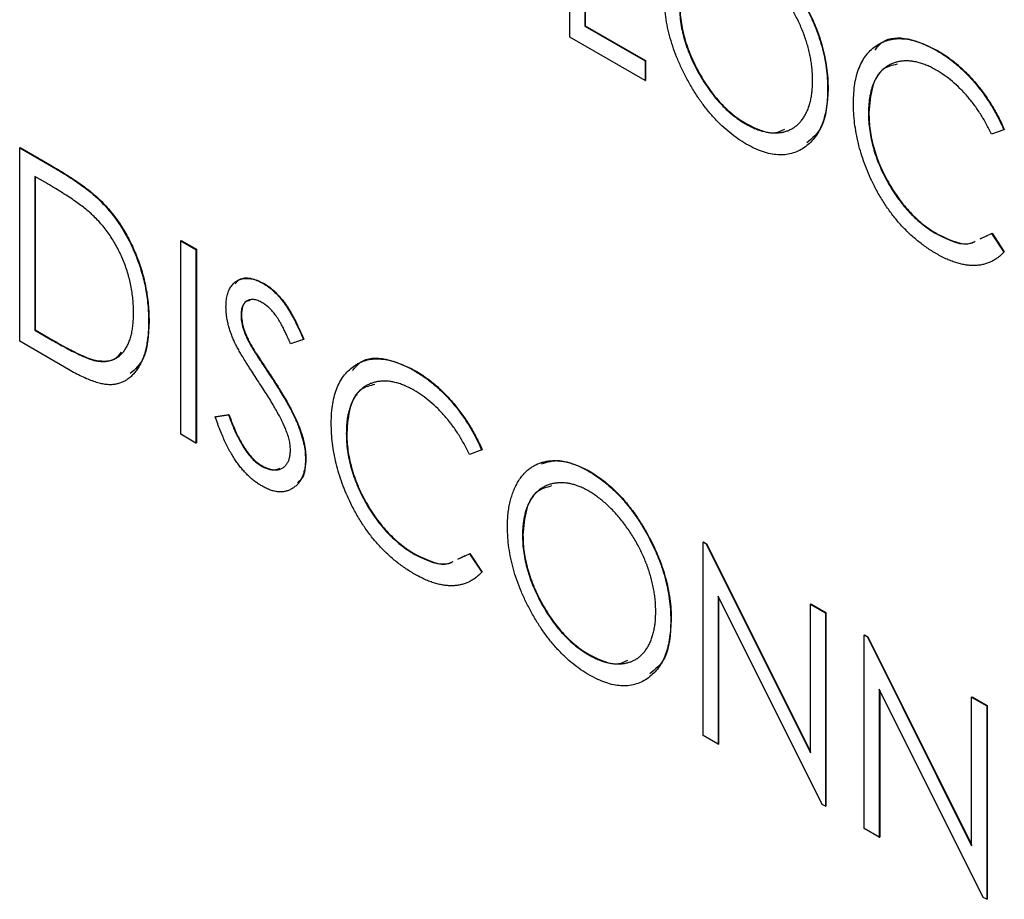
# Model space of a CAD drawing. Header units: millimetres. Extents: x 0 to 420, y 0 to 297.
# Tile 60 of 101: x 327.82 to 331.66, y 205.4 to 208.84. Entities that reach past the tile are written whole.
import ezdxf

# ---------------------------------------------------------------- set-up
doc = ezdxf.new("R2010")
doc.units = ezdxf.units.MM

msp = doc.modelspace()

# ---------------------------------------------------------------- linework, layer by layer
at = {"color": 7, "linetype": 'Continuous', "lineweight": 25}
for p, q in [((329.9647, 208.7713), (329.9647, 209.5275)), ((330.0235, 209.4935), (330.0235, 208.8149)), ((330.0253, 209.4946), (330.0253, 208.816)), ((330.0235, 208.8149), (330.0253, 208.816)), ((330.0235, 208.8149), (330.2586, 208.6792)), ((330.0253, 208.816), (330.2603, 208.6803)), ((330.2586, 208.6017), (329.9647, 208.7713)), ((331.3974, 208.7198), (331.3992, 208.7208)), ((330.2586, 208.6792), (330.2603, 208.6803)), ((330.2586, 208.6792), (330.2586, 208.6017)), ((330.2603, 208.6803), (330.2603, 208.6027)), ((330.2586, 208.6017), (330.2603, 208.6027)), ((330.9722, 208.5681), (330.9739, 208.5691)), ((331.1317, 208.475), (331.1334, 208.476)), ((330.6518, 208.4328), (330.6536, 208.4338)), ((331.6605, 208.4097), (331.6125, 208.392)), ((331.6605, 208.4097), (331.6623, 208.4108)), ((327.8156, 208.3389), (327.8174, 208.3399)), ((327.8156, 207.5828), (327.8156, 208.3389)), ((327.8156, 208.3389), (327.9396, 208.2673)), ((327.8174, 208.3399), (327.9414, 208.2684)), ((327.9396, 208.2673), (327.9414, 208.2684)), ((327.9168, 208.203), (327.8744, 208.2274)), ((327.8744, 208.2274), (327.8744, 207.6264)), ((327.8762, 208.2264), (327.8762, 207.6274)), ((328.1344, 208.1276), (328.1361, 208.1287)), ((331.3995, 208.0012), (331.4013, 208.0022)), ((331.568, 207.9832), (331.6125, 208.0043)), ((331.5697, 207.9842), (331.5965, 207.9968)), ((331.6125, 208.0043), (331.6143, 208.0053)), ((331.6125, 208.0043), (331.6605, 207.9315)), ((331.6143, 208.0053), (331.6623, 207.9326)), ((328.4453, 207.9754), (328.447, 207.9765)), ((328.4453, 207.9754), (328.504, 207.9415)), ((328.4453, 207.2193), (328.4453, 207.9754)), ((328.447, 207.9765), (328.5058, 207.9425)), ((328.504, 207.9415), (328.5058, 207.9425)), ((328.504, 207.9415), (328.504, 207.1854)), ((328.5058, 207.9425), (328.5058, 207.1864)), ((331.6605, 207.9315), (331.6623, 207.9326)), ((328.7668, 207.8092), (328.7685, 207.8102)), ((328.6803, 207.6858), (328.6821, 207.6869)), ((328.3193, 207.6605), (328.3211, 207.6615)), ((327.8744, 207.6264), (327.8762, 207.6274)), ((327.8744, 207.6264), (327.9435, 207.5865)), ((327.8762, 207.6274), (327.9453, 207.5875)), ((328.0058, 207.473), (327.8156, 207.5828)), ((327.9435, 207.5865), (327.9453, 207.5875)), ((328.7184, 207.5662), (328.7201, 207.5672)), ((328.9238, 207.5906), (328.8741, 207.5728)), ((328.9238, 207.5906), (328.9255, 207.5916)), ((328.1158, 207.5063), (328.1175, 207.5073)), ((329.3574, 207.4682), (329.3592, 207.4693)), ((328.796, 207.4461), (328.7978, 207.4471)), ((328.5796, 207.2876), (328.6314, 207.296)), ((328.5796, 207.2876), (328.5813, 207.2886)), ((328.5813, 207.2886), (328.6332, 207.297)), ((328.6314, 207.296), (328.6332, 207.297)), ((329.0917, 207.2234), (329.0934, 207.2245)), ((328.504, 207.1854), (328.4453, 207.2193)), ((328.504, 207.1854), (328.5058, 207.1864)), ((329.6206, 207.1582), (329.5725, 207.1405)), ((329.6206, 207.1582), (329.6223, 207.1592)), ((328.9322, 207.1234), (328.9339, 207.1245)), ((328.7593, 207.0962), (328.761, 207.0972)), ((330.0364, 207.0763), (330.0381, 207.0773)), ((329.7801, 206.8238), (329.7818, 206.8248)), ((330.4852, 206.7978), (330.487, 206.7988)), ((330.4852, 206.0416), (330.4852, 206.7978)), ((330.4852, 206.7978), (330.4976, 206.7907)), ((330.487, 206.7988), (330.4993, 206.7917)), ((330.4976, 206.7907), (330.4993, 206.7917)), ((330.4976, 206.7907), (330.905, 205.9749)), ((330.4993, 206.7917), (330.905, 205.9794)), ((329.3595, 206.7497), (329.3613, 206.7507)), ((329.528, 206.7316), (329.5725, 206.7527)), ((329.5297, 206.7326), (329.5565, 206.7453)), ((329.5725, 206.7527), (329.5743, 206.7537)), ((329.5725, 206.7527), (329.6206, 206.68)), ((329.5743, 206.7537), (329.6223, 206.681)), ((329.6206, 206.68), (329.6223, 206.681)), ((330.9504, 205.7731), (330.544, 206.5869)), ((330.544, 206.5869), (330.544, 206.0077)), ((330.5458, 206.5834), (330.5458, 206.0087)), ((330.905, 206.5555), (330.9068, 206.5565)), ((330.905, 205.9749), (330.905, 206.5555)), ((330.905, 206.5555), (330.9638, 206.5215)), ((330.9068, 206.5565), (330.9655, 206.5226)), ((330.3593, 206.4927), (330.3611, 206.4937)), ((330.9638, 206.5215), (330.9655, 206.5226)), ((330.9638, 206.5215), (330.9638, 205.7654)), ((330.9655, 206.5226), (330.9655, 205.7664)), ((331.1149, 206.4343), (331.1166, 206.4353)), ((331.1149, 205.6781), (331.1149, 206.4343)), ((331.1149, 206.4343), (331.1272, 206.4272)), ((331.1166, 206.4353), (331.129, 206.4282)), ((331.1272, 206.4272), (331.129, 206.4282)), ((331.1272, 206.4272), (331.5346, 205.6114)), ((331.129, 206.4282), (331.5346, 205.6159)), ((330.039, 206.3574), (330.0408, 206.3584)), ((331.58, 205.4096), (331.1736, 206.2235)), ((331.1736, 206.2235), (331.1736, 205.6442)), ((331.1754, 206.2199), (331.1754, 205.6452)), ((331.5346, 206.192), (331.5364, 206.193)), ((331.5346, 205.6114), (331.5346, 206.192)), ((331.5346, 206.192), (331.5934, 206.1581)), ((331.5364, 206.193), (331.5951, 206.1591)), ((331.5934, 206.1581), (331.5951, 206.1591)), ((331.5934, 206.1581), (331.5934, 205.4019)), ((331.5951, 206.1591), (331.5951, 205.4029)), ((330.544, 206.0077), (330.4852, 206.0416)), ((330.544, 206.0077), (330.5458, 206.0087)), ((330.9638, 205.7654), (330.9504, 205.7731)), ((330.9638, 205.7654), (330.9655, 205.7664)), ((331.1736, 205.6442), (331.1149, 205.6781)), ((331.1736, 205.6442), (331.1754, 205.6452)), ((331.5934, 205.4019), (331.58, 205.4096)), ((331.5934, 205.4019), (331.5951, 205.4029))]:
    msp.add_line(p, q, dxfattribs=at)
for points, knots in [([(330.6492, 209.1517), (330.6605, 209.1449), (330.6826, 209.1314), (330.7151, 209.1073), (330.7461, 209.0802), (330.7758, 209.0507), (330.8039, 209.018), (330.8309, 208.9828), (330.8562, 208.9446), (330.8798, 208.9041), (330.9015, 208.8624), (330.9204, 208.8201), (330.9364, 208.778), (330.9495, 208.7358), (330.9598, 208.6936), (330.9669, 208.6514), (330.9714, 208.6093), (330.9719, 208.582), (330.9722, 208.5681)], [0, 0, 0, 0, 0.064112, 0.12603, 0.186709, 0.24615, 0.305771, 0.366051, 0.427384, 0.490821, 0.554635, 0.61692, 0.678954, 0.740666, 0.803314, 0.866858, 0.932414, 1, 1, 1, 1]), ([(330.651, 209.1527), (330.6622, 209.1459), (330.6843, 209.1324), (330.7169, 209.1083), (330.7478, 209.0812), (330.7776, 209.0517), (330.8057, 209.019), (330.8326, 208.9838), (330.8579, 208.9456), (330.8816, 208.9051), (330.9032, 208.8634), (330.9221, 208.8212), (330.9382, 208.779), (330.9512, 208.7368), (330.9615, 208.6946), (330.9687, 208.6524), (330.9731, 208.6103), (330.9736, 208.583), (330.9739, 208.5691)], [0, 0, 0, 0, 0.064112, 0.12603, 0.186709, 0.24615, 0.305771, 0.366051, 0.427384, 0.490821, 0.554635, 0.61692, 0.678954, 0.740666, 0.803314, 0.866858, 0.932414, 1, 1, 1, 1]), ([(330.9134, 208.6022), (330.9133, 208.6096), (330.9131, 208.6242), (330.9115, 208.6466), (330.9087, 208.6692), (330.9051, 208.6918), (330.9002, 208.7145), (330.8944, 208.7372), (330.8874, 208.76), (330.8795, 208.7829), (330.8706, 208.8056), (330.8607, 208.828), (330.8499, 208.8499), (330.8384, 208.8715), (330.8259, 208.8927), (330.8126, 208.9134), (330.7984, 208.9338), (330.7834, 208.9536), (330.7678, 208.9727), (330.752, 208.9906), (330.7359, 209.0073), (330.7196, 209.0231), (330.7029, 209.0373), (330.6861, 209.0503), (330.6691, 209.0624), (330.6576, 209.0692), (330.6518, 209.0726)], [0, 0, 0, 0, 0.044923, 0.089057, 0.132287, 0.174986, 0.217144, 0.258769, 0.300532, 0.342498, 0.384141, 0.425372, 0.466388, 0.507179, 0.548135, 0.589217, 0.630842, 0.673193, 0.715487, 0.757043, 0.79776, 0.838207, 0.878693, 0.918916, 0.959101, 1, 1, 1, 1]), ([(330.6542, 208.3539), (330.6432, 208.3606), (330.6215, 208.3738), (330.5896, 208.3979), (330.559, 208.4244), (330.5297, 208.454), (330.5018, 208.4864), (330.4752, 208.5218), (330.45, 208.5599), (330.4263, 208.6003), (330.4049, 208.6421), (330.3858, 208.6842), (330.3699, 208.7263), (330.3569, 208.7681), (330.3465, 208.8098), (330.3394, 208.8512), (330.3349, 208.8926), (330.3344, 208.9193), (330.3341, 208.9328)], [0, 0, 0, 0, 0.063524, 0.1248797, 0.1851554, 0.2448328, 0.3046269, 0.3650375, 0.4271695, 0.4912698, 0.5555883, 0.6186682, 0.681008, 0.7429033, 0.8052492, 0.8684741, 0.9332171, 1, 1, 1, 1]), ([(330.3929, 208.8992), (330.3931, 208.8881), (330.3935, 208.8664), (330.3972, 208.8328), (330.403, 208.7992), (330.4115, 208.7655), (330.4221, 208.7316), (330.4354, 208.6977), (330.4508, 208.6638), (330.4685, 208.6302), (330.4878, 208.5977), (330.5083, 208.567), (330.5299, 208.5388), (330.5524, 208.5128), (330.5758, 208.489), (330.6003, 208.4679), (330.6258, 208.4485), (330.6431, 208.4381), (330.6518, 208.4328)], [0, 0, 0, 0, 0.06753, 0.132738, 0.196163, 0.25879, 0.321017, 0.383435, 0.446363, 0.511011, 0.575079, 0.637133, 0.697793, 0.757163, 0.816573, 0.8765, 0.937463, 1, 1, 1, 1]), ([(330.3947, 208.9002), (330.3949, 208.8892), (330.3953, 208.8675), (330.399, 208.8339), (330.4048, 208.8003), (330.4133, 208.7665), (330.4239, 208.7326), (330.4371, 208.6988), (330.4526, 208.6648), (330.4703, 208.6312), (330.4895, 208.5987), (330.5101, 208.5681), (330.5316, 208.5398), (330.5541, 208.5139), (330.5776, 208.49), (330.6021, 208.4689), (330.6275, 208.4496), (330.6448, 208.4391), (330.6536, 208.4338)], [0, 0, 0, 0, 0.06753, 0.132738, 0.196163, 0.25879, 0.321017, 0.383435, 0.446363, 0.511011, 0.575079, 0.637133, 0.697793, 0.757163, 0.816573, 0.8765, 0.937463, 1, 1, 1, 1]), ([(331.0729, 208.5141), (331.0732, 208.5275), (331.0737, 208.5539), (331.0781, 208.5906), (331.0853, 208.6241), (331.0954, 208.6541), (331.1085, 208.6809), (331.1245, 208.7042), (331.1435, 208.7243), (331.165, 208.7409), (331.1886, 208.7537), (331.2141, 208.7623), (331.2411, 208.7661), (331.2695, 208.766), (331.2994, 208.7612), (331.3308, 208.7517), (331.3636, 208.7383), (331.386, 208.726), (331.3974, 208.7198)], [0, 0, 0, 0, 0.067236, 0.132194, 0.195391, 0.257388, 0.318778, 0.380515, 0.442528, 0.505942, 0.569171, 0.630524, 0.690882, 0.750747, 0.811024, 0.872201, 0.934998, 1, 1, 1, 1]), ([(331.1561, 208.7204), (331.1658, 208.7323), (331.1963, 208.7697), (331.2846, 208.7744), (331.361, 208.7387), (331.3992, 208.7208)], [0, 0, 0, 0, 0.1890929, 0.5943229, 1, 1, 1, 1]), ([(331.3974, 208.7198), (331.4043, 208.7157), (331.418, 208.7076), (331.4383, 208.6939), (331.4581, 208.6791), (331.4774, 208.6634), (331.4962, 208.6468), (331.5144, 208.629), (331.5322, 208.6102), (331.5494, 208.5906), (331.566, 208.5702), (331.5818, 208.549), (331.5969, 208.5273), (331.6113, 208.505), (331.6247, 208.4821), (331.6375, 208.4585), (331.6496, 208.4344), (331.6569, 208.418), (331.6605, 208.4097)], [0, 0, 0, 0, 0.067002, 0.132942, 0.197212, 0.260814, 0.32354, 0.38588, 0.447839, 0.509647, 0.571537, 0.632443, 0.693319, 0.753787, 0.814645, 0.875557, 0.937659, 1, 1, 1, 1]), ([(331.3992, 208.7208), (331.4061, 208.7167), (331.4198, 208.7086), (331.4401, 208.6949), (331.4599, 208.6801), (331.4791, 208.6644), (331.498, 208.6479), (331.5162, 208.63), (331.534, 208.6113), (331.5512, 208.5916), (331.5678, 208.5712), (331.5836, 208.55), (331.5986, 208.5283), (331.613, 208.506), (331.6265, 208.4831), (331.6393, 208.4595), (331.6514, 208.4354), (331.6587, 208.419), (331.6623, 208.4108)], [0, 0, 0, 0, 0.067002, 0.132942, 0.197212, 0.260814, 0.32354, 0.38588, 0.447839, 0.509647, 0.571537, 0.632443, 0.693319, 0.753787, 0.814645, 0.875557, 0.937659, 1, 1, 1, 1]), ([(331.3958, 208.6431), (331.3898, 208.6465), (331.378, 208.6532), (331.3603, 208.6611), (331.3429, 208.6679), (331.3259, 208.673), (331.3092, 208.6765), (331.2928, 208.6787), (331.2769, 208.6791), (331.2613, 208.6782), (331.2464, 208.6755), (331.2322, 208.6717), (331.2189, 208.6662), (331.2064, 208.6595), (331.1949, 208.6513), (331.1842, 208.6416), (331.1744, 208.6305), (331.1655, 208.618), (331.1574, 208.6044), (331.1507, 208.5893), (331.1446, 208.5734), (331.1401, 208.5558), (331.1361, 208.5375), (331.1336, 208.5178), (331.1319, 208.497), (331.1318, 208.4824), (331.1317, 208.475)], [0, 0, 0, 0, 0.042054, 0.083393, 0.124454, 0.165461, 0.206316, 0.247114, 0.288563, 0.330315, 0.372018, 0.413257, 0.453959, 0.494537, 0.53495, 0.575397, 0.616502, 0.657759, 0.699337, 0.740877, 0.782508, 0.824785, 0.867453, 0.910542, 0.954879, 1, 1, 1, 1]), ([(331.2431, 208.6657), (331.2242, 208.6613), (331.1795, 208.6509), (331.1413, 208.5793), (331.1361, 208.5104), (331.1334, 208.476)], [0, 0, 0, 0, 0.267695, 0.633654, 1, 1, 1, 1]), ([(331.6125, 208.392), (331.6092, 208.399), (331.6026, 208.4128), (331.5918, 208.4331), (331.5807, 208.4527), (331.5692, 208.4718), (331.5569, 208.49), (331.5443, 208.5076), (331.5311, 208.5246), (331.513, 208.5463), (331.4893, 208.5719), (331.4593, 208.5991), (331.428, 208.6235), (331.4067, 208.6365), (331.3958, 208.6431)], [0, 0, 0, 0, 0.065249, 0.129752, 0.19303, 0.255253, 0.317083, 0.378287, 0.439499, 0.500949, 0.623295, 0.74628, 0.871322, 1, 1, 1, 1]), ([(330.6518, 208.4328), (330.6577, 208.4295), (330.6695, 208.4229), (330.6869, 208.4149), (330.7041, 208.4083), (330.7208, 208.4034), (330.7372, 208.3999), (330.7534, 208.3976), (330.7691, 208.3973), (330.7844, 208.3982), (330.7992, 208.4007), (330.8132, 208.4046), (330.8263, 208.4101), (330.8386, 208.4169), (330.8501, 208.4252), (330.8607, 208.435), (330.8706, 208.4461), (330.8795, 208.4589), (330.8874, 208.4729), (330.8944, 208.4879), (330.9002, 208.5043), (330.9051, 208.5215), (330.9087, 208.5402), (330.9115, 208.5596), (330.9131, 208.5804), (330.9133, 208.5949), (330.9134, 208.6022)], [0, 0, 0, 0, 0.0416607, 0.0828817, 0.123552, 0.1641767, 0.2042732, 0.2448897, 0.2858688, 0.3271544, 0.3686515, 0.4094304, 0.4501147, 0.4906866, 0.5311093, 0.5720152, 0.6133377, 0.6553475, 0.697698, 0.7398627, 0.7819053, 0.8244888, 0.8673196, 0.9106824, 0.9549476, 1, 1, 1, 1]), ([(330.9722, 208.5681), (330.9719, 208.5547), (330.9714, 208.5282), (330.9669, 208.4914), (330.9597, 208.4578), (330.9496, 208.4274), (330.9366, 208.4002), (330.9204, 208.3766), (330.9016, 208.3559), (330.8801, 208.3389), (330.8566, 208.3255), (330.8314, 208.3165), (330.8051, 208.3114), (330.7773, 208.3112), (330.7484, 208.315), (330.7181, 208.3237), (330.6866, 208.3362), (330.6651, 208.3479), (330.6542, 208.3539)], [0, 0, 0, 0, 0.067668, 0.133292, 0.19714, 0.260013, 0.322488, 0.385059, 0.448295, 0.51269, 0.576673, 0.638498, 0.698729, 0.757967, 0.817157, 0.876594, 0.937343, 1, 1, 1, 1]), ([(330.9739, 208.5691), (330.9705, 208.5135), (330.9647, 208.4199), (330.9118, 208.3763), (330.8904, 208.3586)], [0, 0, 0, 0, 0.594343, 1, 1, 1, 1]), ([(331.1494, 208.2003), (331.1432, 208.2133), (331.1309, 208.2391), (331.1156, 208.2783), (331.1023, 208.3176), (331.0916, 208.3569), (331.0832, 208.3963), (331.0771, 208.4358), (331.0735, 208.4753), (331.0731, 208.501), (331.0729, 208.5141)], [0, 0, 0, 0, 0.1222538, 0.2434203, 0.364291, 0.4862731, 0.6097936, 0.736233, 0.8658433, 1, 1, 1, 1]), ([(331.1317, 208.475), (331.1319, 208.4637), (331.1323, 208.4415), (331.136, 208.4073), (331.1417, 208.3732), (331.1503, 208.339), (331.1608, 208.3049), (331.1741, 208.2708), (331.1895, 208.2368), (331.2073, 208.2032), (331.2269, 208.1707), (331.2477, 208.1398), (331.2701, 208.1113), (331.2935, 208.0847), (331.3182, 208.0604), (331.3442, 208.0384), (331.3714, 208.0181), (331.39, 208.0069), (331.3995, 208.0012)], [0, 0, 0, 0, 0.067402, 0.132225, 0.195291, 0.256964, 0.318228, 0.379385, 0.441024, 0.503862, 0.566597, 0.627855, 0.688166, 0.748276, 0.808707, 0.870424, 0.93412, 1, 1, 1, 1]), ([(331.1334, 208.476), (331.1336, 208.4647), (331.1341, 208.4425), (331.1377, 208.4083), (331.1435, 208.3742), (331.1521, 208.34), (331.1626, 208.3059), (331.1759, 208.2718), (331.1913, 208.2378), (331.2091, 208.2042), (331.2286, 208.1717), (331.2495, 208.1408), (331.2719, 208.1123), (331.2953, 208.0858), (331.32, 208.0614), (331.346, 208.0394), (331.3732, 208.0191), (331.3918, 208.0079), (331.4013, 208.0022)], [0, 0, 0, 0, 0.067402, 0.132225, 0.195291, 0.256964, 0.318228, 0.379385, 0.441024, 0.503862, 0.566597, 0.627855, 0.688166, 0.748276, 0.808707, 0.870424, 0.93412, 1, 1, 1, 1]), ([(330.6536, 208.4338), (330.6948, 208.4137), (330.7523, 208.3855), (330.7929, 208.4063), (330.8045, 208.4122)], [0, 0, 0, 0, 0.716108, 1, 1, 1, 1]), ([(327.9396, 208.2673), (327.9504, 208.261), (327.9712, 208.2488), (328.0013, 208.2303), (328.0291, 208.2121), (328.0547, 208.1944), (328.0779, 208.1773), (328.0989, 208.1605), (328.1175, 208.1443), (328.129, 208.133), (328.1344, 208.1276)], [0, 0, 0, 0, 0.164344, 0.316794, 0.458147, 0.588563, 0.707492, 0.815269, 0.912897, 1, 1, 1, 1]), ([(327.9414, 208.2684), (327.9522, 208.262), (327.973, 208.2498), (328.0031, 208.2313), (328.0309, 208.2132), (328.0564, 208.1954), (328.0797, 208.1783), (328.1006, 208.1615), (328.1193, 208.1453), (328.1307, 208.134), (328.1361, 208.1287)], [0, 0, 0, 0, 0.164344, 0.316794, 0.458147, 0.588563, 0.707492, 0.815269, 0.912897, 1, 1, 1, 1]), ([(328.1018, 208.0749), (328.0968, 208.0796), (328.086, 208.0895), (328.0685, 208.1037), (328.0488, 208.1187), (328.0268, 208.1344), (328.0025, 208.1506), (327.9759, 208.1676), (327.9471, 208.1853), (327.9271, 208.1969), (327.9168, 208.203)], [0, 0, 0, 0, 0.084774, 0.180312, 0.28709, 0.406015, 0.536482, 0.678682, 0.833402, 1, 1, 1, 1]), ([(331.3982, 207.9244), (331.3917, 207.9282), (331.3789, 207.9357), (331.3599, 207.9485), (331.3415, 207.9616), (331.3236, 207.9756), (331.3061, 207.9902), (331.2893, 208.0057), (331.2729, 208.0219), (331.257, 208.0387), (331.2417, 208.0564), (331.2269, 208.0748), (331.2126, 208.0939), (331.1989, 208.1137), (331.1857, 208.1343), (331.1729, 208.1555), (331.1608, 208.1776), (331.1532, 208.1927), (331.1494, 208.2003)], [0, 0, 0, 0, 0.068335, 0.135464, 0.200567, 0.264774, 0.327263, 0.389343, 0.450083, 0.510699, 0.570569, 0.630747, 0.691051, 0.751063, 0.812002, 0.873718, 0.936106, 1, 1, 1, 1]), ([(328.1344, 208.1276), (328.1415, 208.1202), (328.1555, 208.1054), (328.1755, 208.0815), (328.1943, 208.0565), (328.2122, 208.0305), (328.2284, 208.0032), (328.2438, 207.9751), (328.2577, 207.9457), (328.2706, 207.9154), (328.2821, 207.8845), (328.2921, 207.8531), (328.3005, 207.8216), (328.3075, 207.7897), (328.3126, 207.7577), (328.3167, 207.7253), (328.3188, 207.6927), (328.3192, 207.6714), (328.3193, 207.6605)], [0, 0, 0, 0, 0.059398, 0.117804, 0.175649, 0.233437, 0.291249, 0.349576, 0.409329, 0.470372, 0.532591, 0.595119, 0.658625, 0.723231, 0.789405, 0.857649, 0.927742, 1, 1, 1, 1]), ([(328.1361, 208.1287), (328.1432, 208.1212), (328.1573, 208.1065), (328.1773, 208.0825), (328.1961, 208.0575), (328.214, 208.0316), (328.2301, 208.0042), (328.2456, 207.9761), (328.2595, 207.9467), (328.2724, 207.9164), (328.2839, 207.8855), (328.2939, 207.8542), (328.3022, 207.8226), (328.3093, 207.7908), (328.3144, 207.7588), (328.3184, 207.7263), (328.3206, 207.6938), (328.3209, 207.6724), (328.3211, 207.6615)], [0, 0, 0, 0, 0.059398, 0.117804, 0.175649, 0.233437, 0.291249, 0.349576, 0.409329, 0.470372, 0.532591, 0.595119, 0.658625, 0.723231, 0.789405, 0.857649, 0.927742, 1, 1, 1, 1]), ([(328.2606, 207.6946), (328.2604, 207.7035), (328.2602, 207.721), (328.2582, 207.7477), (328.2549, 207.774), (328.2503, 207.8002), (328.2445, 207.8262), (328.2372, 207.852), (328.2287, 207.8776), (328.2189, 207.9028), (328.2079, 207.9274), (328.1959, 207.9513), (328.1827, 207.9742), (328.1687, 207.9963), (328.1535, 208.0174), (328.1373, 208.0377), (328.12, 208.0569), (328.108, 208.0689), (328.1018, 208.0749)], [0, 0, 0, 0, 0.072235, 0.141829, 0.209054, 0.274618, 0.338839, 0.40167, 0.463864, 0.525432, 0.586208, 0.645431, 0.704074, 0.762298, 0.820336, 0.879142, 0.938766, 1, 1, 1, 1]), ([(331.3995, 208.0012), (331.4481, 207.9776), (331.5046, 207.9502), (331.5431, 207.9711), (331.5485, 207.974)], [0, 0, 0, 0, 0.861103, 1, 1, 1, 1]), ([(331.4013, 208.0022), (331.45, 207.9785), (331.5057, 207.9513), (331.5437, 207.9716), (331.5484, 207.9741)], [0, 0, 0, 0, 0.8747307, 1, 1, 1, 1]), ([(331.6605, 207.9315), (331.6568, 207.9276), (331.6492, 207.9196), (331.6369, 207.9094), (331.6239, 207.9007), (331.6101, 207.8934), (331.5958, 207.8874), (331.5806, 207.8831), (331.5648, 207.8802), (331.5484, 207.8789), (331.5313, 207.879), (331.5138, 207.8808), (331.4957, 207.8841), (331.4771, 207.8889), (331.4581, 207.8953), (331.4386, 207.9035), (331.4186, 207.913), (331.405, 207.9206), (331.3982, 207.9244)], [0, 0, 0, 0, 0.063576, 0.126691, 0.188634, 0.249942, 0.311426, 0.372445, 0.433495, 0.495161, 0.556733, 0.61789, 0.679838, 0.742002, 0.804922, 0.868441, 0.933689, 1, 1, 1, 1]), ([(328.6215, 207.7166), (328.6218, 207.7245), (328.6222, 207.74), (328.6259, 207.761), (328.6316, 207.7797), (328.6397, 207.7958), (328.6502, 207.8088), (328.6623, 207.8192), (328.6768, 207.8255), (328.6927, 207.8291), (328.71, 207.8292), (328.7282, 207.8263), (328.7473, 207.8195), (328.7602, 207.8127), (328.7668, 207.8092)], [0, 0, 0, 0, 0.088291, 0.174419, 0.258423, 0.342317, 0.425287, 0.506935, 0.587922, 0.670559, 0.753145, 0.834844, 0.916686, 1, 1, 1, 1]), ([(328.6581, 207.808), (328.6628, 207.8141), (328.6768, 207.8318), (328.7174, 207.8332), (328.7515, 207.8179), (328.7685, 207.8102)], [0, 0, 0, 0, 0.206181, 0.603213, 1, 1, 1, 1]), ([(328.7668, 207.8092), (328.7737, 207.8049), (328.7876, 207.7963), (328.8079, 207.7792), (328.8275, 207.7591), (328.8432, 207.7401), (328.8555, 207.723), (328.865, 207.7085), (328.8743, 207.6925), (328.8841, 207.6751), (328.8939, 207.6561), (328.9039, 207.6356), (328.9138, 207.6136), (328.9204, 207.5984), (328.9238, 207.5906)], [0, 0, 0, 0, 0.103822, 0.2059191, 0.309231, 0.4156525, 0.4722204, 0.5328577, 0.5978194, 0.6678575, 0.7431765, 0.8234483, 0.9089421, 1, 1, 1, 1]), ([(328.7685, 207.8102), (328.7755, 207.8059), (328.7893, 207.7973), (328.8097, 207.7802), (328.8292, 207.7601), (328.845, 207.7411), (328.8572, 207.724), (328.8667, 207.7096), (328.8761, 207.6935), (328.8859, 207.6761), (328.8956, 207.6571), (328.9057, 207.6366), (328.9156, 207.6146), (328.9221, 207.5994), (328.9255, 207.5916)], [0, 0, 0, 0, 0.103822, 0.2059191, 0.309231, 0.4156525, 0.4722204, 0.5328577, 0.5978194, 0.6678575, 0.7431765, 0.8234483, 0.9089421, 1, 1, 1, 1]), ([(328.7633, 207.7336), (328.7575, 207.7368), (328.7462, 207.7428), (328.7301, 207.7465), (328.7156, 207.7461), (328.7032, 207.7411), (328.6931, 207.7324), (328.6855, 207.7203), (328.6811, 207.7046), (328.6806, 207.6922), (328.6803, 207.6858)], [0, 0, 0, 0, 0.133507, 0.258557, 0.380724, 0.504971, 0.628085, 0.748901, 0.871477, 1, 1, 1, 1]), ([(328.7146, 207.7424), (328.7096, 207.7415), (328.6966, 207.7389), (328.6845, 207.7186), (328.6829, 207.6974), (328.6821, 207.6869)], [0, 0, 0, 0, 0.2366113, 0.618156, 1, 1, 1, 1]), ([(328.8741, 207.5728), (328.8713, 207.5791), (328.8659, 207.5914), (328.8579, 207.609), (328.8502, 207.6251), (328.8427, 207.6397), (328.8356, 207.6529), (328.8288, 207.6648), (328.8223, 207.6752), (328.8141, 207.687), (328.8038, 207.6999), (328.7908, 207.7135), (328.7773, 207.7249), (328.768, 207.7307), (328.7633, 207.7336)], [0, 0, 0, 0, 0.102557, 0.196911, 0.284395, 0.364416, 0.437215, 0.503536, 0.563602, 0.61645, 0.714669, 0.808954, 0.904132, 1, 1, 1, 1]), ([(328.1158, 207.5063), (328.1212, 207.5056), (328.1321, 207.5041), (328.1478, 207.5038), (328.1624, 207.5058), (328.1763, 207.5092), (328.189, 207.5151), (328.201, 207.5226), (328.2121, 207.5318), (328.2221, 207.5432), (328.2312, 207.5562), (328.239, 207.571), (328.2458, 207.5873), (328.2511, 207.6056), (328.2555, 207.6253), (328.2585, 207.6468), (328.2601, 207.67), (328.2604, 207.6863), (328.2606, 207.6946)], [0, 0, 0, 0, 0.059658, 0.118319, 0.176002, 0.23344, 0.290884, 0.349178, 0.408074, 0.468667, 0.53039, 0.592632, 0.655752, 0.720395, 0.787156, 0.855716, 0.926408, 1, 1, 1, 1]), ([(328.6538, 207.5828), (328.6512, 207.5888), (328.6461, 207.6005), (328.6395, 207.618), (328.634, 207.6353), (328.6296, 207.6521), (328.626, 207.6688), (328.6233, 207.6851), (328.6219, 207.7011), (328.6217, 207.7114), (328.6215, 207.7166)], [0, 0, 0, 0, 0.1308768, 0.2577192, 0.3823161, 0.5066263, 0.6283018, 0.7515267, 0.8754702, 1, 1, 1, 1]), ([(328.6803, 207.6858), (328.6804, 207.6817), (328.6806, 207.6735), (328.6823, 207.6606), (328.6848, 207.6473), (328.6883, 207.6333), (328.6934, 207.6184), (328.7002, 207.6022), (328.7085, 207.5846), (328.715, 207.5725), (328.7184, 207.5662)], [0, 0, 0, 0, 0.110385, 0.220503, 0.331137, 0.443585, 0.563154, 0.695062, 0.839762, 1, 1, 1, 1]), ([(328.6821, 207.6869), (328.6822, 207.6828), (328.6824, 207.6746), (328.6841, 207.6616), (328.6865, 207.6483), (328.6901, 207.6343), (328.6952, 207.6194), (328.702, 207.6032), (328.7103, 207.5856), (328.7167, 207.5735), (328.7201, 207.5672)], [0, 0, 0, 0, 0.110385, 0.220503, 0.331137, 0.443585, 0.563154, 0.695062, 0.839762, 1, 1, 1, 1]), ([(328.3193, 207.6605), (328.3192, 207.6513), (328.3189, 207.633), (328.3173, 207.6068), (328.314, 207.5824), (328.3099, 207.5592), (328.3043, 207.5379), (328.2979, 207.5177), (328.2898, 207.4996), (328.2808, 207.4828), (328.2707, 207.4679), (328.2599, 207.4546), (328.2485, 207.443), (328.2361, 207.4336), (328.2232, 207.4256), (328.2093, 207.4199), (328.1949, 207.4158), (328.1796, 207.4133), (328.1632, 207.413), (328.1453, 207.415), (328.1258, 207.4194), (328.1048, 207.4257), (328.0823, 207.4342), (328.0582, 207.4451), (328.0325, 207.4578), (328.0149, 207.4678), (328.0058, 207.473)], [0, 0, 0, 0, 0.047591, 0.093744, 0.138658, 0.182637, 0.225674, 0.268046, 0.309925, 0.35122, 0.391858, 0.430949, 0.469216, 0.506063, 0.542432, 0.578163, 0.613445, 0.648473, 0.684358, 0.722083, 0.761938, 0.803977, 0.848876, 0.896245, 0.946758, 1, 1, 1, 1]), ([(328.3211, 207.6615), (328.3188, 207.6063), (328.315, 207.5162), (328.2659, 207.4733), (328.2469, 207.4566)], [0, 0, 0, 0, 0.612534, 1, 1, 1, 1]), ([(327.9435, 207.5865), (327.9535, 207.5808), (327.9726, 207.5698), (328.0001, 207.5549), (328.0252, 207.5419), (328.048, 207.5308), (328.0683, 207.5218), (328.0863, 207.5144), (328.1019, 207.5093), (328.1114, 207.5072), (328.1158, 207.5063)], [0, 0, 0, 0, 0.172244, 0.330193, 0.475432, 0.606548, 0.724426, 0.829129, 0.920407, 1, 1, 1, 1]), ([(327.9453, 207.5875), (327.9553, 207.5818), (327.9744, 207.5709), (328.0019, 207.5559), (328.027, 207.5429), (328.0497, 207.5318), (328.0701, 207.5228), (328.0881, 207.5155), (328.1037, 207.5103), (328.1131, 207.5083), (328.1175, 207.5073)], [0, 0, 0, 0, 0.172244, 0.330193, 0.475432, 0.606548, 0.724426, 0.829129, 0.920407, 1, 1, 1, 1]), ([(328.7485, 207.4253), (328.7425, 207.4345), (328.7309, 207.4521), (328.7146, 207.4775), (328.7, 207.5006), (328.6873, 207.5214), (328.6763, 207.54), (328.667, 207.5562), (328.6596, 207.5703), (328.6556, 207.5789), (328.6538, 207.5828)], [0, 0, 0, 0, 0.179535, 0.344506, 0.492131, 0.62464, 0.742099, 0.843179, 0.92954, 1, 1, 1, 1]), ([(328.7201, 207.5672), (328.7214, 207.565), (328.7244, 207.5597), (328.7299, 207.5509), (328.7371, 207.5395), (328.7459, 207.5258), (328.7564, 207.5094), (328.7688, 207.4909), (328.7827, 207.4698), (328.7926, 207.4549), (328.7978, 207.4471)], [0, 0, 0, 0, 0.053039, 0.126288, 0.218872, 0.334457, 0.469409, 0.625738, 0.802267, 1, 1, 1, 1]), ([(328.1175, 207.5073), (328.1435, 207.5054), (328.1833, 207.5025), (328.2059, 207.5311), (328.2137, 207.541)], [0, 0, 0, 0, 0.65481, 1, 1, 1, 1]), ([(328.7184, 207.5662), (328.7196, 207.564), (328.7226, 207.5587), (328.7282, 207.5499), (328.7353, 207.5385), (328.7442, 207.5247), (328.7547, 207.5084), (328.767, 207.4899), (328.7809, 207.4688), (328.7908, 207.4539), (328.796, 207.4461)], [0, 0, 0, 0, 0.053039, 0.126288, 0.218872, 0.334457, 0.469409, 0.625738, 0.802267, 1, 1, 1, 1]), ([(329.0329, 207.2625), (329.0332, 207.276), (329.0337, 207.3024), (329.0381, 207.3391), (329.0453, 207.3725), (329.0555, 207.4026), (329.0685, 207.4294), (329.0846, 207.4527), (329.1035, 207.4727), (329.125, 207.4894), (329.1486, 207.5022), (329.1741, 207.5108), (329.2011, 207.5145), (329.2295, 207.5145), (329.2594, 207.5096), (329.2908, 207.5002), (329.3237, 207.4867), (329.346, 207.4745), (329.3574, 207.4682)], [0, 0, 0, 0, 0.0672364, 0.1321945, 0.1953912, 0.2573879, 0.3187784, 0.3805149, 0.4425281, 0.5059416, 0.569171, 0.6305244, 0.6908816, 0.7507471, 0.8110237, 0.8722015, 0.9349983, 1, 1, 1, 1]), ([(329.1161, 207.4688), (329.1258, 207.4807), (329.1563, 207.5181), (329.2446, 207.5228), (329.321, 207.4871), (329.3592, 207.4693)], [0, 0, 0, 0, 0.1890991, 0.5943256, 1, 1, 1, 1]), ([(329.3574, 207.4682), (329.3643, 207.4641), (329.378, 207.456), (329.3983, 207.4423), (329.4181, 207.4275), (329.4374, 207.4118), (329.4562, 207.3953), (329.4745, 207.3774), (329.4922, 207.3587), (329.5094, 207.339), (329.526, 207.3186), (329.5418, 207.2974), (329.5569, 207.2757), (329.5713, 207.2535), (329.5847, 207.2305), (329.5976, 207.207), (329.6096, 207.1828), (329.6169, 207.1664), (329.6206, 207.1582)], [0, 0, 0, 0, 0.067002, 0.132942, 0.197212, 0.260814, 0.32354, 0.38588, 0.447839, 0.509647, 0.571537, 0.632443, 0.693319, 0.753787, 0.814645, 0.875557, 0.937659, 1, 1, 1, 1]), ([(329.3592, 207.4693), (329.3661, 207.4652), (329.3798, 207.457), (329.4001, 207.4433), (329.4199, 207.4285), (329.4392, 207.4129), (329.458, 207.3963), (329.4762, 207.3784), (329.494, 207.3597), (329.5112, 207.34), (329.5278, 207.3197), (329.5436, 207.2985), (329.5586, 207.2767), (329.5731, 207.2545), (329.5865, 207.2315), (329.5993, 207.208), (329.6114, 207.1839), (329.6187, 207.1674), (329.6223, 207.1592)], [0, 0, 0, 0, 0.067002, 0.132942, 0.197212, 0.260814, 0.32354, 0.38588, 0.447839, 0.509647, 0.571537, 0.632443, 0.693319, 0.753787, 0.814645, 0.875557, 0.937659, 1, 1, 1, 1]), ([(328.8527, 207.2446), (328.8501, 207.2504), (328.8447, 207.2626), (328.8353, 207.2815), (328.8245, 207.3019), (328.8122, 207.3237), (328.7983, 207.347), (328.7831, 207.3719), (328.7664, 207.3982), (328.7546, 207.4161), (328.7485, 207.4253)], [0, 0, 0, 0, 0.092213, 0.193119, 0.303009, 0.423363, 0.552489, 0.69176, 0.840671, 1, 1, 1, 1]), ([(328.796, 207.4461), (328.8023, 207.4365), (328.8145, 207.4179), (328.8317, 207.3905), (328.8475, 207.3645), (328.8616, 207.3398), (328.8743, 207.3166), (328.8853, 207.2947), (328.895, 207.2742), (328.9055, 207.249), (328.916, 207.2192), (328.9254, 207.1851), (328.931, 207.153), (328.9318, 207.1332), (328.9322, 207.1234)], [0, 0, 0, 0, 0.093761, 0.181614, 0.264342, 0.341677, 0.41338, 0.479975, 0.541968, 0.599292, 0.705911, 0.807015, 0.904485, 1, 1, 1, 1]), ([(328.7978, 207.4471), (328.8041, 207.4375), (328.8162, 207.4189), (328.8335, 207.3915), (328.8492, 207.3655), (328.8634, 207.3408), (328.8761, 207.3176), (328.8871, 207.2957), (328.8967, 207.2752), (328.9072, 207.25), (328.9178, 207.2203), (328.9272, 207.1862), (328.9328, 207.154), (328.9336, 207.1343), (328.9339, 207.1245)], [0, 0, 0, 0, 0.093761, 0.181614, 0.264342, 0.341677, 0.41338, 0.479975, 0.541968, 0.599292, 0.705911, 0.807015, 0.904485, 1, 1, 1, 1]), ([(329.3558, 207.3916), (329.3499, 207.395), (329.338, 207.4017), (329.3203, 207.4095), (329.303, 207.4163), (329.2859, 207.4215), (329.2692, 207.425), (329.2528, 207.4272), (329.2369, 207.4275), (329.2213, 207.4266), (329.2064, 207.424), (329.1922, 207.4201), (329.1789, 207.4147), (329.1664, 207.408), (329.1549, 207.3998), (329.1442, 207.3901), (329.1344, 207.379), (329.1255, 207.3665), (329.1174, 207.3529), (329.1107, 207.3377), (329.1046, 207.3218), (329.1001, 207.3043), (329.0961, 207.286), (329.0936, 207.2662), (329.092, 207.2454), (329.0918, 207.2308), (329.0917, 207.2234)], [0, 0, 0, 0, 0.042054, 0.083393, 0.124454, 0.165461, 0.206316, 0.247114, 0.288563, 0.330315, 0.372018, 0.413257, 0.453959, 0.494537, 0.53495, 0.575397, 0.616502, 0.657759, 0.699337, 0.740877, 0.782508, 0.824785, 0.867453, 0.910542, 0.954879, 1, 1, 1, 1]), ([(329.2031, 207.4141), (329.1842, 207.4098), (329.1395, 207.3994), (329.1013, 207.3277), (329.0961, 207.2589), (329.0934, 207.2245)], [0, 0, 0, 0, 0.267702, 0.633658, 1, 1, 1, 1]), ([(329.5725, 207.1405), (329.5692, 207.1474), (329.5627, 207.1613), (329.5518, 207.1815), (329.5407, 207.2012), (329.5292, 207.2202), (329.5169, 207.2384), (329.5043, 207.2561), (329.4911, 207.2731), (329.473, 207.2948), (329.4493, 207.3204), (329.4193, 207.3476), (329.388, 207.372), (329.3667, 207.385), (329.3558, 207.3916)], [0, 0, 0, 0, 0.065249, 0.129752, 0.19303, 0.255253, 0.317083, 0.378287, 0.439499, 0.500949, 0.623295, 0.74628, 0.871322, 1, 1, 1, 1]), ([(328.7614, 207.0174), (328.7569, 207.0201), (328.7479, 207.0255), (328.7346, 207.0351), (328.7216, 207.0454), (328.709, 207.057), (328.6967, 207.0694), (328.6846, 207.0829), (328.6729, 207.0974), (328.6616, 207.113), (328.6505, 207.1298), (328.6396, 207.148), (328.6289, 207.1677), (328.6186, 207.1889), (328.6085, 207.2115), (328.5986, 207.2355), (328.5888, 207.2611), (328.5827, 207.2786), (328.5796, 207.2876)], [0, 0, 0, 0, 0.055089, 0.109447, 0.163323, 0.216767, 0.269874, 0.324148, 0.378969, 0.434708, 0.492467, 0.553707, 0.618022, 0.686132, 0.757893, 0.834258, 0.914668, 1, 1, 1, 1]), ([(328.6314, 207.296), (328.636, 207.2834), (328.6447, 207.2594), (328.6593, 207.2252), (328.6745, 207.1946), (328.6903, 207.1675), (328.7067, 207.144), (328.7237, 207.1241), (328.7413, 207.1077), (328.7533, 207.1), (328.7593, 207.0962)], [0, 0, 0, 0, 0.165307, 0.315251, 0.451801, 0.576089, 0.690151, 0.796612, 0.898685, 1, 1, 1, 1]), ([(328.6332, 207.297), (328.6377, 207.2845), (328.6465, 207.2605), (328.6611, 207.2262), (328.6763, 207.1956), (328.6921, 207.1685), (328.7084, 207.145), (328.7254, 207.1252), (328.7431, 207.1087), (328.7551, 207.101), (328.761, 207.0972)], [0, 0, 0, 0, 0.165307, 0.315251, 0.451801, 0.576089, 0.690151, 0.796612, 0.898685, 1, 1, 1, 1]), ([(329.1094, 206.9487), (329.1032, 206.9617), (329.091, 206.9875), (329.0756, 207.0268), (329.0623, 207.0661), (329.0516, 207.1054), (329.0432, 207.1448), (329.0372, 207.1842), (329.0336, 207.2238), (329.0331, 207.2494), (329.0329, 207.2625)], [0, 0, 0, 0, 0.1222538, 0.2434203, 0.364291, 0.4862731, 0.6097936, 0.736233, 0.8658433, 1, 1, 1, 1]), ([(328.8734, 207.1584), (328.8731, 207.1649), (328.8726, 207.1779), (328.8687, 207.1991), (328.8619, 207.2216), (328.8558, 207.2368), (328.8527, 207.2446)], [0, 0, 0, 0, 0.238336, 0.482311, 0.73314, 1, 1, 1, 1]), ([(329.0917, 207.2234), (329.0919, 207.2121), (329.0923, 207.19), (329.096, 207.1557), (329.1018, 207.1216), (329.1103, 207.0875), (329.1208, 207.0533), (329.1342, 207.0193), (329.1495, 206.9852), (329.1673, 206.9516), (329.1869, 206.9191), (329.2077, 206.8882), (329.2301, 206.8597), (329.2535, 206.8332), (329.2782, 206.8089), (329.3042, 206.7868), (329.3315, 206.7665), (329.3501, 206.7553), (329.3595, 206.7497)], [0, 0, 0, 0, 0.067402, 0.132225, 0.195291, 0.256964, 0.318228, 0.379385, 0.441024, 0.503862, 0.566597, 0.627855, 0.688166, 0.748276, 0.808707, 0.870424, 0.93412, 1, 1, 1, 1]), ([(329.0934, 207.2245), (329.0937, 207.2132), (329.0941, 207.191), (329.0977, 207.1567), (329.1035, 207.1227), (329.1121, 207.0885), (329.1226, 207.0544), (329.1359, 207.0203), (329.1513, 206.9862), (329.1691, 206.9526), (329.1886, 206.9201), (329.2095, 206.8892), (329.2319, 206.8607), (329.2553, 206.8342), (329.28, 206.8099), (329.306, 206.7879), (329.3332, 206.7675), (329.3518, 206.7564), (329.3613, 206.7507)], [0, 0, 0, 0, 0.067402, 0.132225, 0.195291, 0.256964, 0.318228, 0.379385, 0.441024, 0.503862, 0.566597, 0.627855, 0.688166, 0.748276, 0.808707, 0.870424, 0.93412, 1, 1, 1, 1]), ([(328.7593, 207.0962), (328.7644, 207.0934), (328.7746, 207.0879), (328.7895, 207.0828), (328.804, 207.0799), (328.8177, 207.0797), (328.8306, 207.0816), (328.8418, 207.0865), (328.8516, 207.0935), (328.8593, 207.1032), (328.8657, 207.1146), (328.8701, 207.1277), (328.8729, 207.1423), (328.8732, 207.153), (328.8734, 207.1584)], [0, 0, 0, 0, 0.086779, 0.172012, 0.257, 0.344091, 0.430347, 0.513787, 0.595624, 0.677565, 0.75969, 0.839996, 0.919133, 1, 1, 1, 1]), ([(328.9322, 207.1234), (328.932, 207.1168), (328.9317, 207.1035), (328.9293, 207.0852), (328.9255, 207.0682), (328.9199, 207.0532), (328.913, 207.0393), (328.9043, 207.0274), (328.8941, 207.0169), (328.8825, 207.0082), (328.8699, 207.0013), (328.8564, 206.9967), (328.8423, 206.9942), (328.8273, 206.9943), (328.8118, 206.9966), (328.7956, 207.0011), (328.7787, 207.0079), (328.7672, 207.0142), (328.7614, 207.0174)], [0, 0, 0, 0, 0.064367, 0.127345, 0.188922, 0.250384, 0.312021, 0.374404, 0.437663, 0.502985, 0.567803, 0.63098, 0.692076, 0.752595, 0.813028, 0.874016, 0.936113, 1, 1, 1, 1]), ([(328.9339, 207.1245), (328.9323, 207.095), (328.93, 207.0538), (328.9069, 207.0353), (328.9004, 207.0301)], [0, 0, 0, 0, 0.716456, 1, 1, 1, 1]), ([(329.7213, 206.8574), (329.7214, 206.8663), (329.7217, 206.884), (329.7237, 206.9094), (329.7269, 206.9337), (329.7317, 206.9565), (329.7376, 206.9782), (329.7448, 206.9986), (329.7535, 207.0176), (329.7633, 207.0354), (329.7742, 207.0518), (329.7864, 207.0661), (329.7992, 207.079), (329.8132, 207.0897), (329.8282, 207.0986), (329.8439, 207.106), (329.8607, 207.1114), (329.8784, 207.1149), (329.8967, 207.1169), (329.9157, 207.1164), (329.9348, 207.1146), (329.9544, 207.1107), (329.9744, 207.1049), (329.9947, 207.0972), (330.0154, 207.088), (330.0294, 207.0802), (330.0364, 207.0763)], [0, 0, 0, 0, 0.044811, 0.089011, 0.13275, 0.176233, 0.219272, 0.262324, 0.305647, 0.348979, 0.392242, 0.43461, 0.476184, 0.517236, 0.558165, 0.598792, 0.639668, 0.680638, 0.721467, 0.761759, 0.801482, 0.840953, 0.880381, 0.919726, 0.959716, 1, 1, 1, 1]), ([(329.8541, 207.1039), (329.8773, 207.1111), (329.9311, 207.128), (329.9993, 207.0957), (330.0381, 207.0773)], [0, 0, 0, 0, 0.4306089, 1, 1, 1, 1]), ([(328.761, 207.0972), (328.778, 207.089), (328.8049, 207.076), (328.825, 207.0842), (328.8325, 207.0872)], [0, 0, 0, 0, 0.631662, 1, 1, 1, 1]), ([(330.0364, 207.0763), (330.0476, 207.0694), (330.0697, 207.056), (330.1023, 207.0318), (330.1332, 207.0048), (330.163, 206.9752), (330.1911, 206.9426), (330.218, 206.9073), (330.2433, 206.8691), (330.267, 206.8287), (330.2886, 206.7869), (330.3075, 206.7447), (330.3236, 206.7026), (330.3366, 206.6603), (330.3469, 206.6181), (330.3541, 206.576), (330.3585, 206.5338), (330.359, 206.5066), (330.3593, 206.4927)], [0, 0, 0, 0, 0.064112, 0.12603, 0.186709, 0.24615, 0.305771, 0.366051, 0.427384, 0.490821, 0.554635, 0.61692, 0.678954, 0.740666, 0.803314, 0.866858, 0.932414, 1, 1, 1, 1]), ([(330.0381, 207.0773), (330.0494, 207.0705), (330.0715, 207.057), (330.104, 207.0329), (330.135, 207.0058), (330.1647, 206.9763), (330.1929, 206.9436), (330.2198, 206.9084), (330.2451, 206.8701), (330.2687, 206.8297), (330.2904, 206.788), (330.3093, 206.7457), (330.3254, 206.7036), (330.3384, 206.6613), (330.3487, 206.6192), (330.3558, 206.577), (330.3603, 206.5349), (330.3608, 206.5076), (330.3611, 206.4937)], [0, 0, 0, 0, 0.064112, 0.12603, 0.186709, 0.24615, 0.305771, 0.366051, 0.427384, 0.490821, 0.554635, 0.61692, 0.678954, 0.740666, 0.803314, 0.866858, 0.932414, 1, 1, 1, 1]), ([(330.039, 206.9972), (330.0333, 207.0004), (330.0221, 207.0067), (330.0054, 207.0141), (329.9889, 207.0203), (329.9725, 207.0251), (329.9565, 207.028), (329.9406, 207.0298), (329.9249, 207.03), (329.9097, 207.0287), (329.8949, 207.0261), (329.8809, 207.0219), (329.8676, 207.0164), (329.8552, 207.0094), (329.8436, 207.0011), (329.833, 206.9912), (329.8232, 206.9799), (329.8141, 206.9674), (329.8061, 206.9535), (329.7991, 206.9384), (329.7933, 206.9221), (329.7884, 206.9047), (329.7848, 206.8861), (329.7819, 206.8665), (329.7804, 206.8457), (329.7802, 206.8311), (329.7801, 206.8238)], [0, 0, 0, 0, 0.039956, 0.079513, 0.119111, 0.158682, 0.198528, 0.238944, 0.279928, 0.321669, 0.363487, 0.405034, 0.446304, 0.487242, 0.528249, 0.569305, 0.611035, 0.653354, 0.695583, 0.737902, 0.780492, 0.823231, 0.866218, 0.910046, 0.954473, 1, 1, 1, 1]), ([(329.8939, 207.0174), (329.8736, 207.012), (329.8281, 207), (329.7897, 206.9272), (329.7845, 206.8589), (329.7818, 206.8248)], [0, 0, 0, 0, 0.2858835, 0.642799, 1, 1, 1, 1]), ([(330.3006, 206.5268), (330.3004, 206.5342), (330.3002, 206.5488), (330.2987, 206.5712), (330.2958, 206.5938), (330.2923, 206.6164), (330.2873, 206.639), (330.2816, 206.6617), (330.2746, 206.6846), (330.2666, 206.7074), (330.2577, 206.7301), (330.2479, 206.7525), (330.2371, 206.7745), (330.2255, 206.7961), (330.213, 206.8172), (330.1997, 206.838), (330.1855, 206.8583), (330.1705, 206.8781), (330.155, 206.8972), (330.1391, 206.9152), (330.123, 206.9319), (330.1067, 206.9476), (330.0901, 206.9619), (330.0733, 206.9749), (330.0562, 206.987), (330.0448, 206.9938), (330.039, 206.9972)], [0, 0, 0, 0, 0.044923, 0.089057, 0.132287, 0.174986, 0.217144, 0.258769, 0.300532, 0.342498, 0.384141, 0.425372, 0.466388, 0.507179, 0.548135, 0.589217, 0.630842, 0.673193, 0.715487, 0.757043, 0.79776, 0.838207, 0.878693, 0.918916, 0.959101, 1, 1, 1, 1]), ([(329.3582, 206.6729), (329.3517, 206.6767), (329.3389, 206.6842), (329.32, 206.6969), (329.3015, 206.7101), (329.2836, 206.7241), (329.2661, 206.7386), (329.2493, 206.7542), (329.2329, 206.7703), (329.2171, 206.7871), (329.2018, 206.8048), (329.1869, 206.8232), (329.1727, 206.8424), (329.1589, 206.8622), (329.1457, 206.8827), (329.1329, 206.904), (329.1208, 206.9261), (329.1132, 206.9411), (329.1094, 206.9487)], [0, 0, 0, 0, 0.0683354, 0.1354642, 0.2005673, 0.2647738, 0.327263, 0.3893434, 0.4500825, 0.5106987, 0.5705685, 0.6307472, 0.6910515, 0.7510635, 0.8120023, 0.8737177, 0.9361062, 1, 1, 1, 1]), ([(330.0414, 206.2785), (330.0303, 206.2852), (330.0086, 206.2984), (329.9768, 206.3225), (329.9462, 206.3489), (329.9169, 206.3785), (329.8889, 206.4109), (329.8624, 206.4463), (329.8372, 206.4845), (329.8135, 206.5249), (329.792, 206.5667), (329.7729, 206.6088), (329.7571, 206.6508), (329.744, 206.6927), (329.7337, 206.7343), (329.7266, 206.7758), (329.7221, 206.8171), (329.7216, 206.8438), (329.7213, 206.8574)], [0, 0, 0, 0, 0.063524, 0.1248797, 0.1851554, 0.2448328, 0.3046269, 0.3650375, 0.4271695, 0.4912698, 0.5555883, 0.6186682, 0.681008, 0.7429033, 0.8052492, 0.8684741, 0.9332171, 1, 1, 1, 1]), ([(329.7801, 206.8238), (329.7803, 206.8127), (329.7807, 206.791), (329.7844, 206.7574), (329.7902, 206.7238), (329.7987, 206.6901), (329.8093, 206.6562), (329.8225, 206.6223), (329.838, 206.5883), (329.8557, 206.5548), (329.8749, 206.5222), (329.8955, 206.4916), (329.917, 206.4634), (329.9395, 206.4374), (329.963, 206.4136), (329.9875, 206.3924), (330.0129, 206.3731), (330.0302, 206.3627), (330.039, 206.3574)], [0, 0, 0, 0, 0.06753, 0.132738, 0.196163, 0.25879, 0.321017, 0.383435, 0.446363, 0.511011, 0.575079, 0.637133, 0.697793, 0.757163, 0.816573, 0.8765, 0.937463, 1, 1, 1, 1]), ([(329.7818, 206.8248), (329.782, 206.8137), (329.7825, 206.792), (329.7861, 206.7584), (329.792, 206.7248), (329.8005, 206.6911), (329.811, 206.6572), (329.8243, 206.6233), (329.8397, 206.5894), (329.8575, 206.5558), (329.8767, 206.5233), (329.8972, 206.4926), (329.9188, 206.4644), (329.9413, 206.4384), (329.9647, 206.4146), (329.9893, 206.3935), (330.0147, 206.3741), (330.032, 206.3637), (330.0408, 206.3584)], [0, 0, 0, 0, 0.06753, 0.132738, 0.196163, 0.25879, 0.321017, 0.383435, 0.446363, 0.511011, 0.575079, 0.637133, 0.697793, 0.757163, 0.816573, 0.8765, 0.937463, 1, 1, 1, 1]), ([(329.3595, 206.7497), (329.4082, 206.7261), (329.4646, 206.6987), (329.5032, 206.7195), (329.5085, 206.7224)], [0, 0, 0, 0, 0.861103, 1, 1, 1, 1]), ([(329.3613, 206.7507), (329.41, 206.7269), (329.4657, 206.6997), (329.5037, 206.72), (329.5084, 206.7226)], [0, 0, 0, 0, 0.874731, 1, 1, 1, 1]), ([(329.6206, 206.68), (329.6168, 206.676), (329.6092, 206.6681), (329.5969, 206.6579), (329.5839, 206.6491), (329.5702, 206.6418), (329.5558, 206.6359), (329.5406, 206.6316), (329.5249, 206.6287), (329.5084, 206.6273), (329.4913, 206.6275), (329.4738, 206.6292), (329.4557, 206.6326), (329.4372, 206.6373), (329.4181, 206.6438), (329.3986, 206.6519), (329.3786, 206.6614), (329.365, 206.669), (329.3582, 206.6729)], [0, 0, 0, 0, 0.063576, 0.126691, 0.188634, 0.249942, 0.311426, 0.372445, 0.433495, 0.495161, 0.556733, 0.61789, 0.679838, 0.742002, 0.804922, 0.868441, 0.933689, 1, 1, 1, 1]), ([(330.039, 206.3574), (330.0449, 206.3541), (330.0567, 206.3475), (330.0741, 206.3395), (330.0912, 206.3329), (330.108, 206.3279), (330.1244, 206.3245), (330.1405, 206.3222), (330.1562, 206.3218), (330.1716, 206.3228), (330.1863, 206.3253), (330.2003, 206.3292), (330.2134, 206.3347), (330.2258, 206.3415), (330.2373, 206.3498), (330.2479, 206.3596), (330.2578, 206.3707), (330.2666, 206.3835), (330.2746, 206.3974), (330.2816, 206.4125), (330.2873, 206.4289), (330.2923, 206.4461), (330.2958, 206.4647), (330.2987, 206.4842), (330.3002, 206.505), (330.3004, 206.5195), (330.3006, 206.5268)], [0, 0, 0, 0, 0.041661, 0.082882, 0.123552, 0.164177, 0.204273, 0.24489, 0.285869, 0.327154, 0.368651, 0.40943, 0.450115, 0.490687, 0.531109, 0.572015, 0.613338, 0.655348, 0.697698, 0.739863, 0.781905, 0.824489, 0.86732, 0.910682, 0.954948, 1, 1, 1, 1]), ([(330.3593, 206.4927), (330.359, 206.4793), (330.3585, 206.4528), (330.3541, 206.416), (330.3469, 206.3824), (330.3367, 206.352), (330.3238, 206.3248), (330.3076, 206.3012), (330.2888, 206.2805), (330.2672, 206.2635), (330.2438, 206.2501), (330.2186, 206.2411), (330.1923, 206.236), (330.1645, 206.2358), (330.1356, 206.2396), (330.1052, 206.2483), (330.0737, 206.2608), (330.0523, 206.2725), (330.0414, 206.2785)], [0, 0, 0, 0, 0.067668, 0.133292, 0.19714, 0.260013, 0.322488, 0.385059, 0.448295, 0.51269, 0.576673, 0.638498, 0.698729, 0.757967, 0.817157, 0.876594, 0.937343, 1, 1, 1, 1]), ([(330.3611, 206.4937), (330.3577, 206.4381), (330.3519, 206.3444), (330.299, 206.3009), (330.2775, 206.2832)], [0, 0, 0, 0, 0.594343, 1, 1, 1, 1]), ([(330.0408, 206.3584), (330.082, 206.3383), (330.1395, 206.3101), (330.1801, 206.3309), (330.1916, 206.3368)], [0, 0, 0, 0, 0.716111, 1, 1, 1, 1])]:
    msp.add_open_spline(points, degree=3, knots=knots, dxfattribs=at)

doc.saveas('drawing.dxf')
